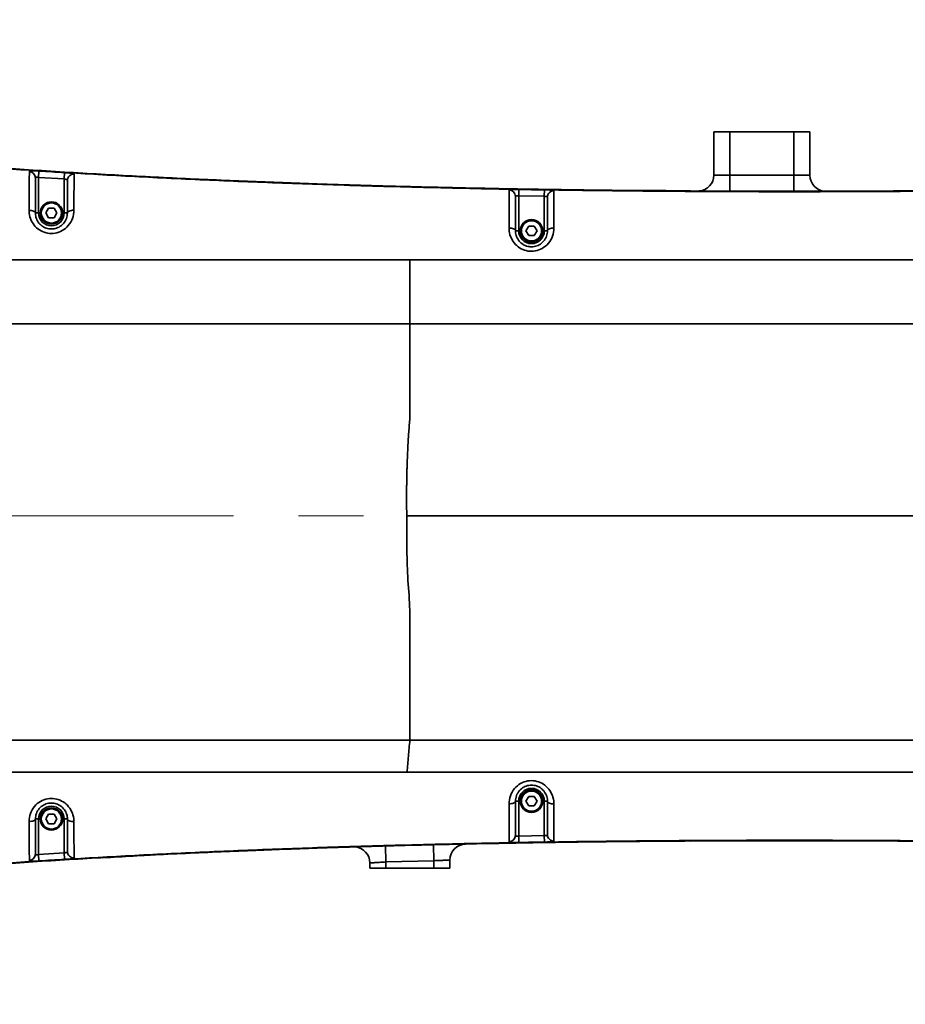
# Model space of a CAD drawing. Header units: millimetres. Extents: x -10540 to 6039, y -7467 to 6433.
# Tile 133 of 179: x -3538 to -3261, y 2510 to 2818. Entities that reach past the tile are written whole.
import ezdxf

# ---------------------------------------------------------------- set-up
doc = ezdxf.new("R2010")
doc.units = ezdxf.units.MM
doc.header["$LTSCALE"] = 8
doc.header["$PDSIZE"] = -1
doc.linetypes.add('CENTERX2', pattern=[20.32, 12.7, -2.54, 2.54, -2.54])
doc.layers.get('Defpoints').update_dxf_attribs({"true_color": 0x5e5e5e})
doc.layers.add('2细线层', color=4, linetype='Continuous', lineweight=13)
doc.layers.add('7标注层', color=4, linetype='Continuous', lineweight=13)
doc.layers.add('细实线层', color=7, linetype='Continuous')
doc.dimstyles.new('ISO-25', dxfattribs={"dimscale": 20, "dimtxt": 5, "dimasz": 6, "dimexe": 6, "dimexo": 0.625, "dimtad": 1, "dimtoh": 1, "dimdec": 0, "dimtxsty": 'Standard', "dimcen": 2.5, "dimclrd": 1, "dimclre": 1, "dimclrt": 4, "dimadec": 1, "dimazin": 2, "dimtfac": 1, "dimtdec": 0, "dimtmove": 0, "dimatfit": 0, "dimfxl": 1, "dimarcsym": 0})

# ---------------------------------------------------------------- blocks, each defined once
blk = doc.blocks.new('*D78')
at = {"layer": 'Defpoints', "color": 0, "linetype": 'ByBlock', "transparency": 16777216}
for p in [(-4976.16, 2662.54), (-2658.47, 2662.54), (-4574.67, 2472.48), (-4229.73, 2154.19), (-4257.59, 674.22)]:
    blk.add_point(p, dxfattribs=at)
at = {"layer": '细实线层', "color": 1, "linetype": 'ByBlock', "lineweight": -2, "transparency": 16777216}
blk.add_arc((-4608.18, 2662.54), 633.76, 290.86508, 349.13492, dxfattribs=at)
at = {"layer": '细实线层', "color": 1, "linetype": 'ByBlock', "transparency": 16777216}
for points in [[(-4005.7, 2544.97), (-3965.88, 2541.18), (-3974.43, 2662.54)], [(-4377.14, 2051.06), (-4387.78, 2089.62), (-4498.13, 2038.41)]]:
    blk.add_solid(points, dxfattribs=at)
at = {"layer": '细实线层', "color": 4, "linetype": 'ByBlock', "transparency": 16777216, "insert": (-4118.82, 2368.92), "char_height": 100, "attachment_point": 5, "rotation": 59.0362}
blk.add_mtext('80°', dxfattribs=at)
blk = doc.blocks.new('*D87')
at = {"layer": '2细线层', "color": 1, "linetype": 'ByBlock', "lineweight": -2, "transparency": 16777216}
for p, q in [((-4788.68, 4272.97), (-1386.54, 4272.97)), ((-1506.54, 792.54), (-1506.54, 4152.97)), ((-5173.81, 672.54), (-1386.54, 672.54))]:
    blk.add_line(p, q, dxfattribs=at)
at = {"layer": '2细线层', "color": 1, "linetype": 'ByBlock', "transparency": 16777216}
for points in [[(-1526.54, 4152.97), (-1486.54, 4152.97), (-1506.54, 4272.97)], [(-1526.54, 792.54), (-1486.54, 792.54), (-1506.54, 672.54)]]:
    blk.add_solid(points, dxfattribs=at)
at = {"layer": 'Defpoints', "color": 0, "linetype": 'ByBlock', "transparency": 16777216}
for p in [(-4801.18, 4272.97), (-1506.54, 4272.97), (-5186.31, 672.54)]:
    blk.add_point(p, dxfattribs=at)
at = {"layer": '2细线层', "color": 4, "linetype": 'ByBlock', "transparency": 16777216, "insert": (-1569.6, 2367.54), "char_height": 100, "attachment_point": 5, "rotation": 90}
blk.add_mtext('3600', dxfattribs=at)
blk = doc.blocks.new('*D93')
at = {"layer": '2细线层', "color": 1, "linetype": 'ByBlock', "lineweight": -2, "transparency": 16777216}
for p, q in [((-4801.18, 2445.04), (-4801.18, 3353.12)), ((-2975.18, 2675.04), (-2975.18, 3353.12)), ((-4681.18, 3233.12), (-3095.18, 3233.12))]:
    blk.add_line(p, q, dxfattribs=at)
at = {"layer": '2细线层', "color": 1, "linetype": 'ByBlock', "transparency": 16777216}
for points in [[(-4681.18, 3253.12), (-4681.18, 3213.12), (-4801.18, 3233.12)], [(-3095.18, 3253.12), (-3095.18, 3213.12), (-2975.18, 3233.12)]]:
    blk.add_solid(points, dxfattribs=at)
at = {"layer": 'Defpoints', "color": 0, "linetype": 'ByBlock', "transparency": 16777216}
for p in [(-2975.18, 3233.12), (-2975.18, 2662.54), (-4801.18, 2432.54)]:
    blk.add_point(p, dxfattribs=at)
at = {"layer": '2细线层', "color": 4, "linetype": 'ByBlock', "transparency": 16777216, "insert": (-3888.18, 3295.62), "char_height": 100, "attachment_point": 5}
blk.add_mtext('1826', dxfattribs=at)
blk = doc.blocks.new('*D94')
at = {"layer": '2细线层', "color": 1, "linetype": 'ByBlock', "lineweight": -2, "transparency": 16777216}
blk.add_arc((-2975.18, 2662.54), 313.74, 22.0503, 102.9497, dxfattribs=at)
at = {"layer": '2细线层', "color": 1, "linetype": 'ByBlock', "transparency": 16777216}
for points in [[(-3037.36, 2950.03), (-3053.61, 2986.58), (-3155.13, 2919.54)], [(-2664.75, 2784.15), (-2704.02, 2776.5), (-2661.44, 2662.54)]]:
    blk.add_solid(points, dxfattribs=at)
at = {"layer": 'Defpoints', "color": 0, "linetype": 'ByBlock', "transparency": 16777216}
for p in [(-3248.47, 3052.84), (-2740.8, 2871.11), (-4976.16, 2662.54), (-2975.18, 2662.54), (-2658.47, 2662.54)]:
    blk.add_point(p, dxfattribs=at)
at = {"layer": '2细线层', "color": 4, "linetype": 'ByBlock', "transparency": 16777216, "insert": (-2801.45, 2996.27), "char_height": 100, "attachment_point": 5, "rotation": 332.5}
blk.add_mtext('125°', dxfattribs=at)
blk = doc.blocks.new('*D95')
at = {"layer": '2细线层', "color": 1, "linetype": 'ByBlock', "lineweight": -2, "transparency": 16777216}
blk.add_line((-2645.97, 2662.54), (-2450.72, 2662.54), dxfattribs=at)
blk.add_arc((-2975.18, 2662.54), 404.46, 252.0622, 342.9378, dxfattribs=at)
at = {"layer": '2细线层', "color": 1, "linetype": 'ByBlock', "transparency": 16777216}
for points in [[(-2608.3, 2546.83), (-2568.74, 2540.9), (-2570.72, 2662.54)], [(-3108.66, 2259.84), (-3090.83, 2295.64), (-3207.17, 2331.23)]]:
    blk.add_solid(points, dxfattribs=at)
at = {"layer": 'Defpoints', "color": 0, "linetype": 'ByBlock', "transparency": 16777216}
for p in [(-4976.16, 2662.54), (-2975.18, 2662.54), (-2658.47, 2662.54), (-2673.04, 2393.66), (-3248.47, 2272.24)]:
    blk.add_point(p, dxfattribs=at)
at = {"layer": '2细线层', "color": 4, "linetype": 'ByBlock', "transparency": 16777216, "insert": (-2920.97, 2324.9), "char_height": 100, "attachment_point": 5, "rotation": 9.1207}
blk.add_mtext('125°', dxfattribs=at)

msp = doc.modelspace()

# ---------------------------------------------------------------- linework, layer by layer
at = {"color": 7, "linetype": 'Continuous', "lineweight": 35}
for p, q in [((-3321.18, 2782.54), (-3316.18, 2782.54)), ((-3321.18, 2769.07), (-3321.18, 2782.54)), ((-3316.18, 2782.54), (-3296.18, 2782.54)), ((-3316.18, 2782.54), (-3316.18, 2769.03)), ((-3296.18, 2768.99), (-3296.18, 2782.54)), ((-3296.18, 2782.54), (-3291.18, 2782.54)), ((-3291.18, 2782.54), (-3291.18, 2769)), ((-3532.05, 2770.32), (-3532.18, 2768.33)), ((-3524.06, 2769.82), (-3524.18, 2767.83)), ((-3316.2, 2764.03), (-3316.18, 2769.03)), ((-3316.18, 2769.03), (-3296.18, 2768.99)), ((-3296.18, 2763.99), (-3296.18, 2768.99)), ((-3532.18, 2768.33), (-3532.18, 2757.21)), ((-3524.18, 2767.83), (-3532.18, 2768.33)), ((-3524.18, 2757.21), (-3524.18, 2767.83)), ((-3382.14, 2764.55), (-3382.18, 2762.55)), ((-3374.15, 2764.42), (-3374.18, 2762.42)), ((-3382.18, 2762.55), (-3382.18, 2751.64)), ((-3374.18, 2762.42), (-3382.18, 2762.55)), ((-3374.18, 2751.64), (-3374.18, 2762.42)), ((-3533.18, 2757.21), (-3532.18, 2757.21)), ((-3529.91, 2757.21), (-3529.04, 2758.71)), ((-3529.04, 2755.71), (-3529.91, 2757.21)), ((-3529.04, 2758.71), (-3527.31, 2758.71)), ((-3527.31, 2758.71), (-3526.45, 2757.21)), ((-3526.45, 2757.21), (-3527.31, 2755.71)), ((-3523.18, 2757.21), (-3524.18, 2757.21)), ((-3527.31, 2755.71), (-3529.04, 2755.71)), ((-3383.18, 2751.64), (-3382.18, 2751.64)), ((-3379.91, 2751.64), (-3379.04, 2753.14)), ((-3379.04, 2750.14), (-3379.91, 2751.64)), ((-3379.04, 2753.14), (-3377.31, 2753.14)), ((-3377.31, 2753.14), (-3376.45, 2751.64)), ((-3376.45, 2751.64), (-3377.31, 2750.14)), ((-3373.18, 2751.64), (-3374.18, 2751.64)), ((-3377.31, 2750.14), (-3379.04, 2750.14)), ((-3382.18, 2573.44), (-3383.18, 2573.44)), ((-3382.18, 2573.44), (-3382.18, 2562.53)), ((-3379.91, 2573.44), (-3379.04, 2574.94)), ((-3379.04, 2571.94), (-3379.91, 2573.44)), ((-3379.04, 2574.94), (-3377.31, 2574.94)), ((-3377.31, 2571.94), (-3379.04, 2571.94)), ((-3377.31, 2574.94), (-3376.45, 2573.44)), ((-3376.45, 2573.44), (-3377.31, 2571.94)), ((-3374.18, 2573.44), (-3373.18, 2573.44)), ((-3374.18, 2562.66), (-3374.18, 2573.44)), ((-3529.91, 2567.86), (-3529.04, 2569.36)), ((-3529.04, 2569.36), (-3527.31, 2569.36)), ((-3527.31, 2569.36), (-3526.45, 2567.86)), ((-3532.18, 2567.86), (-3533.18, 2567.86)), ((-3532.18, 2567.86), (-3532.18, 2556.75)), ((-3529.04, 2566.36), (-3529.91, 2567.86)), ((-3527.31, 2566.36), (-3529.04, 2566.36)), ((-3526.45, 2567.86), (-3527.31, 2566.36)), ((-3524.18, 2567.86), (-3523.18, 2567.86)), ((-3524.18, 2557.25), (-3524.18, 2567.86)), ((-3382.18, 2562.53), (-3374.18, 2562.66)), ((-3374.15, 2560.66), (-3374.18, 2562.66)), ((-3408.68, 2554.82), (-3408.8, 2559.81)), ((-3382.14, 2560.53), (-3382.18, 2562.53)), ((-3280, 2561), (-3328.59, 2560.98)), ((-3532.18, 2556.75), (-3524.18, 2557.25)), ((-3532.05, 2554.75), (-3532.18, 2556.75)), ((-3524.06, 2555.26), (-3524.18, 2557.25)), ((-3423.68, 2554.43), (-3423.82, 2559.43)), ((-3428.68, 2552.54), (-3428.68, 2554.14)), ((-3408.68, 2554.82), (-3423.68, 2554.43)), ((-3423.68, 2554.43), (-3423.68, 2552.54)), ((-3408.68, 2552.54), (-3408.68, 2554.82)), ((-3403.68, 2555.04), (-3403.68, 2552.54)), ((-3423.68, 2552.54), (-3428.68, 2552.54)), ((-3423.68, 2552.54), (-3408.68, 2552.54)), ((-3403.68, 2552.54), (-3408.68, 2552.54))]:
    msp.add_line(p, q, dxfattribs=at)
at = {"color": 7, "linetype": 'Continuous', "lineweight": 35, "flags": 128}
for points in [[(-3533.18, 2757.21), (-3533.22, 2757.37), (-3533.33, 2757.51), (-3533.51, 2757.65), (-3533.75, 2757.77), (-3534.05, 2757.87), (-3534.39, 2757.94), (-3534.76, 2757.99), (-3535.14, 2758)], [(-3523.18, 2757.21), (-3523.14, 2757.38), (-3523.02, 2757.54), (-3522.83, 2757.68), (-3522.58, 2757.81), (-3522.27, 2757.91), (-3521.92, 2757.99), (-3521.54, 2758.04), (-3521.15, 2758.05)], [(-3383.18, 2751.64), (-3383.22, 2751.81), (-3383.33, 2751.96), (-3383.52, 2752.11), (-3383.76, 2752.24), (-3384.07, 2752.34), (-3384.42, 2752.42), (-3384.79, 2752.47), (-3385.18, 2752.48)], [(-3373.18, 2751.64), (-3373.14, 2751.81), (-3373.03, 2751.97), (-3372.84, 2752.12), (-3372.59, 2752.25), (-3372.29, 2752.35), (-3371.95, 2752.43), (-3371.57, 2752.48), (-3371.18, 2752.5)], [(-3383.18, 2573.44), (-3383.22, 2573.27), (-3383.33, 2573.11), (-3383.52, 2572.97), (-3383.76, 2572.84), (-3384.07, 2572.73), (-3384.42, 2572.66), (-3384.79, 2572.61), (-3385.18, 2572.59)], [(-3373.18, 2573.44), (-3373.14, 2573.27), (-3373.03, 2573.11), (-3372.84, 2572.96), (-3372.59, 2572.83), (-3372.29, 2572.72), (-3371.95, 2572.65), (-3371.57, 2572.6), (-3371.18, 2572.58)], [(-3533.18, 2567.86), (-3533.22, 2567.71), (-3533.33, 2567.56), (-3533.51, 2567.43), (-3533.75, 2567.31), (-3534.05, 2567.21), (-3534.39, 2567.14), (-3534.76, 2567.09), (-3535.14, 2567.07)], [(-3523.18, 2567.86), (-3523.14, 2567.7), (-3523.02, 2567.54), (-3522.83, 2567.39), (-3522.58, 2567.27), (-3522.27, 2567.16), (-3521.92, 2567.09), (-3521.54, 2567.04), (-3521.15, 2567.03)]]:
    msp.add_lwpolyline(points, dxfattribs=at)
at = {"color": 7, "linetype": 'Continuous', "lineweight": 35}
for centre, radius in [((-3528.18, 2757.21), 3.5), ((-3528.18, 2757.21), 3.15), ((-3378.18, 2751.64), 3.5), ((-3378.18, 2751.64), 3.15), ((-3378.18, 2573.44), 3.5), ((-3378.18, 2573.44), 3.15), ((-3528.18, 2567.86), 3.5), ((-3528.18, 2567.86), 3.15)]:
    msp.add_circle(centre, radius, dxfattribs=at)
for centre, radius, start, end in [((-3535.16, 2768.21), 1.98, 0.4925, 86.8863), ((-3521.19, 2767.33), 1.99, 86.196, 179.4526), ((-3326.18, 2769.07), 5, 273.6715, 0), ((-3286.18, 2769), 5, 180, 266.8414), ((-3385.17, 2762.37), 1.99, 0.2751, 89.2738), ((-3371.19, 2762.14), 1.99, 88.9086, 179.7292), ((-3528.18, 2757.21), 4, 180, 0), ((-3378.18, 2751.64), 4, 180, 0), ((-3378.18, 2573.44), 4, 0, 180), ((-3528.18, 2567.86), 4, 0, 180), ((-3385.17, 2562.71), 1.99, 270.7262, 359.7249), ((-3371.19, 2562.94), 1.99, 180.2708, 271.0914), ((-3398.68, 2555.04), 5, 91.2306, 180), ((-3535.16, 2556.87), 1.98, 273.1137, 359.5075), ((-3521.19, 2557.74), 1.99, 180.5474, 273.804), ((-3433.68, 2554.14), 5, 0, 85.5554)]:
    msp.add_arc(centre, radius, start, end, dxfattribs=at)
for points, knots in [([(-2977.1, 2772.9), (-2978.37, 2772.86), (-2981.27, 2772.79), (-2986.16, 2772.56), (-2992.14, 2772.26), (-2999.22, 2771.88), (-3007.56, 2771.43), (-3017.18, 2770.93), (-3028.07, 2770.38), (-3040.07, 2769.79), (-3053.13, 2769.2), (-3067.19, 2768.59), (-3082.19, 2767.99), (-3098.06, 2767.4), (-3116.24, 2766.78), (-3136.78, 2766.16), (-3159.67, 2765.55), (-3183.36, 2765.02), (-3207.71, 2764.58), (-3234.32, 2764.2), (-3263.05, 2763.94), (-3293.73, 2763.83), (-3324.34, 2763.9), (-3354.64, 2764.15), (-3384.42, 2764.59), (-3413.47, 2765.21), (-3440.86, 2766), (-3466.52, 2766.93), (-3490.39, 2767.98), (-3513.18, 2769.18), (-3534.82, 2770.51), (-3555.28, 2771.94), (-3568.51, 2773.05), (-3574.92, 2773.59)], [0, 0, 0, 0, 0.006359, 0.014533, 0.024546, 0.036403, 0.050096, 0.066421, 0.084678, 0.104789, 0.126672, 0.150234, 0.175371, 0.201956, 0.229861, 0.266612, 0.304978, 0.344692, 0.385481, 0.42707, 0.478162, 0.529582, 0.580892, 0.63167, 0.681559, 0.730228, 0.777357, 0.818996, 0.858983, 0.897165, 0.933432, 0.967728, 1, 1, 1, 1]), ([(-2977.11, 2773.03), (-2979.99, 2772.93), (-2985.77, 2772.73), (-2994.65, 2772.25), (-3003.49, 2771.78), (-3012.33, 2771.31), (-3020.98, 2770.87), (-3031.33, 2770.35), (-3043.31, 2769.77), (-3056.91, 2769.16), (-3078.24, 2768.26), (-3107.39, 2767.17), (-3146.67, 2765.98), (-3188.3, 2765.01), (-3232.18, 2764.33), (-3270.76, 2764.02), (-3304.03, 2763.97), (-3332.05, 2764.08), (-3360.18, 2764.35), (-3388.16, 2764.79), (-3416.05, 2765.41), (-3441.75, 2766.16), (-3465.63, 2767.04), (-3487.68, 2767.99), (-3510.03, 2769.13), (-3532.25, 2770.47), (-3553.93, 2771.97), (-3568.03, 2773.14), (-3574.91, 2773.72)], [0, 0, 0, 0, 0.014484, 0.029003, 0.044572, 0.058867, 0.073439, 0.08799, 0.110819, 0.133617, 0.156263, 0.217865, 0.27991, 0.353315, 0.426692, 0.5, 0.546788, 0.593549, 0.640509, 0.687871, 0.73389, 0.780389, 0.816785, 0.853763, 0.891038, 0.929048, 0.965368, 1, 1, 1, 1]), ([(-3535.14, 2758), (-3535.14, 2759.54), (-3535.13, 2761.87), (-3535.11, 2764.73), (-3535.1, 2766.6), (-3535.08, 2768.1), (-3535.06, 2769.44), (-3535.05, 2769.91), (-3535.05, 2770.19)], [0, 0, 0, 0, 0.285489, 0.432656, 0.579592, 0.696871, 0.817171, 1, 1, 1, 1]), ([(-3535.05, 2770.19), (-3535.03, 2770.23), (-3535, 2770.34), (-3534.65, 2770.41), (-3533.97, 2770.42), (-3533.06, 2770.39), (-3532.39, 2770.34), (-3532.05, 2770.32)], [0, 0, 0, 0, 0.159471, 0.379929, 0.591551, 0.797095, 1, 1, 1, 1]), ([(-3532.05, 2770.32), (-3530.72, 2770.24), (-3528.05, 2770.07), (-3525.39, 2769.9), (-3524.06, 2769.82)], [0, 0, 0, 0, 0.499443, 1, 1, 1, 1]), ([(-3524.06, 2769.82), (-3523.84, 2769.81), (-3523.28, 2769.77), (-3522.43, 2769.7), (-3521.66, 2769.62), (-3521.15, 2769.5), (-3521.09, 2769.38), (-3521.06, 2769.31)], [0, 0, 0, 0, 0.131926, 0.337017, 0.547267, 0.767897, 1, 1, 1, 1]), ([(-3521.06, 2769.31), (-3521.06, 2769.15), (-3521.07, 2768.84), (-3521.08, 2767.95), (-3521.09, 2766.77), (-3521.11, 2765), (-3521.13, 2762.53), (-3521.14, 2760), (-3521.14, 2758.48), (-3521.15, 2758.05)], [0, 0, 0, 0, 0.123084, 0.246051, 0.366189, 0.486485, 0.700654, 0.915424, 1, 1, 1, 1]), ([(-3321.18, 2769.07), (-3321.12, 2769.07), (-3321.01, 2769.07), (-3320.15, 2769.06), (-3318.88, 2769.05), (-3317.48, 2769.04), (-3316.55, 2769.03), (-3316.18, 2769.03)], [0, 0, 0, 0, 0.214688, 0.429377, 0.64407, 0.858767, 1, 1, 1, 1]), ([(-3296.18, 2768.99), (-3295.62, 2768.99), (-3294.49, 2768.99), (-3292.99, 2769), (-3291.86, 2769), (-3291.26, 2769), (-3291.2, 2769), (-3291.18, 2769)], [0, 0, 0, 0, 0.214694, 0.429387, 0.644081, 0.858775, 1, 1, 1, 1]), ([(-3532.18, 2768.33), (-3532.29, 2768.35), (-3532.51, 2768.39), (-3532.81, 2768.43), (-3533.03, 2768.43), (-3533.12, 2768.38), (-3533.17, 2768.31), (-3533.17, 2768.27), (-3533.18, 2768.23)], [0, 0, 0, 0, 0.2120857, 0.4224271, 0.6310623, 0.8117946, 0.8431615, 1, 1, 1, 1]), ([(-3533.18, 2768.23), (-3533.18, 2767.99), (-3533.18, 2767.61), (-3533.18, 2766.47), (-3533.18, 2764.79), (-3533.18, 2762.11), (-3533.18, 2759.29), (-3533.18, 2757.63), (-3533.18, 2757.21)], [0, 0, 0, 0, 0.17163, 0.284303, 0.397168, 0.65489, 0.914028, 1, 1, 1, 1]), ([(-3523.18, 2767.35), (-3523.19, 2767.41), (-3523.21, 2767.52), (-3523.38, 2767.63), (-3523.64, 2767.71), (-3523.92, 2767.78), (-3524.1, 2767.81), (-3524.18, 2767.83)], [0, 0, 0, 0, 0.2262294, 0.4427262, 0.6544119, 0.864479, 1, 1, 1, 1]), ([(-3523.18, 2757.21), (-3523.18, 2757.62), (-3523.18, 2759.03), (-3523.18, 2761.37), (-3523.18, 2764.07), (-3523.18, 2766.4), (-3523.18, 2767.03), (-3523.18, 2767.35)], [0, 0, 0, 0, 0.090911, 0.311996, 0.536857, 0.768331, 1, 1, 1, 1]), ([(-3454.19, 2766.61), (-3453.97, 2766.6), (-3440.25, 2766.02), (-3408.48, 2765.24), (-3366.83, 2764.33), (-3338.68, 2764.2), (-3328.6, 2764.15)], [0, 0, 0, 0, 0.005224, 0.327869, 0.759104, 1, 1, 1, 1]), ([(-3385.18, 2752.48), (-3385.18, 2753.73), (-3385.18, 2756.23), (-3385.17, 2759.17), (-3385.16, 2761.31), (-3385.15, 2762.7), (-3385.15, 2763.66), (-3385.14, 2764.14), (-3385.14, 2764.31), (-3385.14, 2764.36)], [0, 0, 0, 0, 0.222555, 0.444439, 0.577398, 0.710145, 0.829081, 0.948131, 1, 1, 1, 1]), ([(-3385.14, 2764.36), (-3385.13, 2764.39), (-3385.09, 2764.47), (-3384.74, 2764.53), (-3384.06, 2764.56), (-3383.16, 2764.56), (-3382.48, 2764.55), (-3382.14, 2764.55)], [0, 0, 0, 0, 0.152951, 0.37285, 0.585554, 0.793686, 1, 1, 1, 1]), ([(-3382.14, 2764.55), (-3380.81, 2764.53), (-3378.14, 2764.48), (-3375.48, 2764.44), (-3374.15, 2764.42)], [0, 0, 0, 0, 0.500157, 1, 1, 1, 1]), ([(-3374.15, 2764.42), (-3373.92, 2764.41), (-3373.36, 2764.4), (-3372.51, 2764.38), (-3371.75, 2764.33), (-3371.24, 2764.26), (-3371.18, 2764.17), (-3371.15, 2764.13)], [0, 0, 0, 0, 0.137096, 0.344725, 0.555794, 0.773912, 1, 1, 1, 1]), ([(-3371.15, 2764.13), (-3371.15, 2763.96), (-3371.15, 2763.64), (-3371.16, 2762.58), (-3371.16, 2761.1), (-3371.17, 2759.06), (-3371.18, 2756.2), (-3371.18, 2753.79), (-3371.18, 2752.5)], [0, 0, 0, 0, 0.148177, 0.29602, 0.43039, 0.564967, 0.766893, 1, 1, 1, 1]), ([(-3382.18, 2762.55), (-3382.29, 2762.56), (-3382.51, 2762.57), (-3382.81, 2762.56), (-3383.04, 2762.54), (-3383.16, 2762.47), (-3383.17, 2762.4), (-3383.18, 2762.38)], [0, 0, 0, 0, 0.211475, 0.422859, 0.63482, 0.84989, 1, 1, 1, 1]), ([(-3383.18, 2762.38), (-3383.18, 2762.24), (-3383.18, 2761.96), (-3383.18, 2761.04), (-3383.18, 2759.76), (-3383.18, 2757.84), (-3383.18, 2755.13), (-3383.18, 2752.81), (-3383.18, 2751.64)], [0, 0, 0, 0, 0.1375692, 0.2797606, 0.4070821, 0.5381361, 0.7661915, 1, 1, 1, 1]), ([(-3373.18, 2762.15), (-3373.19, 2762.19), (-3373.21, 2762.27), (-3373.38, 2762.34), (-3373.63, 2762.38), (-3373.92, 2762.4), (-3374.1, 2762.41), (-3374.18, 2762.42)], [0, 0, 0, 0, 0.221281, 0.436465, 0.648683, 0.860027, 1, 1, 1, 1]), ([(-3373.18, 2751.64), (-3373.18, 2752.75), (-3373.18, 2754.99), (-3373.18, 2757.62), (-3373.18, 2759.52), (-3373.18, 2760.8), (-3373.18, 2761.73), (-3373.18, 2762.01), (-3373.18, 2762.15)], [0, 0, 0, 0, 0.223708, 0.451507, 0.58068, 0.713158, 0.853839, 1, 1, 1, 1]), ([(-3521.15, 2758.05), (-3521.23, 2757.2), (-3521.4, 2755.51), (-3522.73, 2753.23), (-3524.67, 2751.6), (-3526.97, 2750.78), (-3529.31, 2750.77), (-3531.49, 2751.52), (-3533.32, 2752.94), (-3534.61, 2754.89), (-3535.1, 2756.68), (-3535.14, 2757.73), (-3535.14, 2758)], [0, 0, 0, 0, 0.12033, 0.239319, 0.34979, 0.452712, 0.551455, 0.649092, 0.748294, 0.85146, 0.960786, 1, 1, 1, 1]), ([(-3533.18, 2757.21), (-3533.17, 2757.02), (-3533.15, 2756.3), (-3532.79, 2755.07), (-3531.87, 2753.71), (-3530.56, 2752.72), (-3529, 2752.19), (-3527.32, 2752.19), (-3525.68, 2752.76), (-3524.29, 2753.9), (-3523.35, 2755.48), (-3523.23, 2756.63), (-3523.18, 2757.21)], [0, 0, 0, 0, 0.03981, 0.150298, 0.253746, 0.352476, 0.4491, 0.546579, 0.648361, 0.758294, 0.877859, 1, 1, 1, 1]), ([(-3371.18, 2752.5), (-3371.26, 2751.65), (-3371.42, 2749.97), (-3372.74, 2747.69), (-3374.67, 2746.05), (-3376.95, 2745.22), (-3379.29, 2745.2), (-3381.47, 2745.94), (-3383.3, 2747.34), (-3384.61, 2749.29), (-3385.13, 2751.1), (-3385.17, 2752.18), (-3385.18, 2752.48)], [0, 0, 0, 0, 0.119752, 0.238016, 0.347236, 0.44897, 0.54687, 0.644027, 0.74309, 0.846505, 0.956645, 1, 1, 1, 1]), ([(-3383.18, 2751.64), (-3383.17, 2751.43), (-3383.14, 2750.7), (-3382.77, 2749.46), (-3381.84, 2748.11), (-3380.53, 2747.13), (-3378.97, 2746.61), (-3377.29, 2746.63), (-3375.66, 2747.2), (-3374.28, 2748.34), (-3373.34, 2749.92), (-3373.23, 2751.06), (-3373.18, 2751.64)], [0, 0, 0, 0, 0.044113, 0.155562, 0.259303, 0.357909, 0.454082, 0.550746, 0.651318, 0.759876, 0.878524, 1, 1, 1, 1]), ([(-3416.18, 2742.54), (-3423.76, 2742.54), (-3461.7, 2742.54), (-3503.69, 2742.54), (-3538.08, 2742.54), (-3542.13, 2742.54)], [0, 0, 0, 0, 0.180716, 0.903582, 1, 1, 1, 1]), ([(-2977.1, 2725.21), (-2980.54, 2726.86), (-2987.4, 2730.15), (-2998.17, 2734.14), (-3009.27, 2737.31), (-3020.66, 2739.64), (-3032.19, 2741.23), (-3043.8, 2742.17), (-3055.13, 2742.54), (-3070.18, 2742.53), (-3111.7, 2742.54), (-3169.32, 2742.54), (-3239.04, 2742.54), (-3317.76, 2742.54), (-3376.81, 2742.54), (-3416.18, 2742.54)], [0, 0, 0, 0, 0.025854, 0.051707, 0.077931, 0.104226, 0.130587, 0.156958, 0.183245, 0.207606, 0.259137, 0.465265, 0.598949, 0.732634, 1, 1, 1, 1]), ([(-3416.18, 2742.54), (-3416.18, 2740.92), (-3416.18, 2737.69), (-3416.18, 2730.98), (-3416.18, 2725.92), (-3416.18, 2722.54)], [0, 0, 0, 0, 0.249978, 0.499976, 1, 1, 1, 1]), ([(-3416.18, 2722.54), (-3416.18, 2722.54), (-3434.53, 2722.54), (-3462.05, 2722.55), (-3498.74, 2722.54), (-3526.24, 2722.56), (-3559.54, 2722.47), (-3586.06, 2722.84), (-3605.83, 2722.39), (-3610.82, 2722.67), (-3613.39, 2722.55), (-3613.56, 2722.54)], [0, 0, 0, 0, 0.000005, 0.278656, 0.417995, 0.557335, 0.696662, 0.924184, 0.960831, 0.997465, 1, 1, 1, 1]), ([(-2976.99, 2692.74), (-2981.45, 2695.44), (-2990.37, 2700.85), (-3004.55, 2707.52), (-3018.35, 2712.74), (-3031.68, 2716.48), (-3044.38, 2719.04), (-3057.25, 2720.8), (-3070.21, 2721.89), (-3083.2, 2722.45), (-3117.49, 2722.7), (-3173.07, 2722.47), (-3249.97, 2722.56), (-3331, 2722.53), (-3386.41, 2722.54), (-3416.18, 2722.54)], [0, 0, 0, 0, 0.0351551, 0.0703699, 0.1055179, 0.134555, 0.1636511, 0.1928412, 0.2221008, 0.2513577, 0.2805024, 0.4533967, 0.62629, 0.7991818, 1, 1, 1, 1]), ([(-3417.16, 2662.54), (-3417.17, 2663.24), (-3417.18, 2664.68), (-3417.19, 2666.89), (-3417.2, 2668.95), (-3417.19, 2670.63), (-3417.18, 2671.96), (-3417.17, 2673.11), (-3417.15, 2674.27), (-3417.13, 2675.43), (-3417.1, 2676.6), (-3417.06, 2677.95), (-3417.01, 2679.64), (-3416.91, 2681.82), (-3416.8, 2684.06), (-3416.69, 2686.22), (-3416.55, 2688.26), (-3416.41, 2690.42), (-3416.06, 2694.39), (-3416.22, 2700.11), (-3416.17, 2707.6), (-3416.18, 2715.09), (-3416.18, 2720.06), (-3416.18, 2722.54)], [0, 0, 0, 0, 0.035034, 0.07193, 0.110305, 0.137486, 0.155735, 0.176655, 0.195109, 0.213516, 0.234423, 0.253702, 0.28071, 0.318666, 0.362644, 0.392568, 0.426683, 0.464728, 0.500476, 0.625351, 0.750235, 0.875121, 1, 1, 1, 1]), ([(-3416.18, 2592.54), (-3416.18, 2596.21), (-3416.18, 2603.56), (-3416.17, 2614.67), (-3416.2, 2624.9), (-3416.1, 2634.56), (-3416.95, 2643.63), (-3417.17, 2653.07), (-3417.17, 2659.38), (-3417.16, 2662.54)], [0, 0, 0, 0, 0.158893, 0.317794, 0.476697, 0.597037, 0.730326, 0.865201, 1, 1, 1, 1]), ([(-3417.16, 2662.54), (-3405.54, 2662.54), (-3381.97, 2662.54), (-3346.25, 2662.54), (-3309.9, 2662.54), (-3274.84, 2662.54), (-3241.38, 2662.54), (-3209.77, 2662.54), (-3178.68, 2662.54), (-3148.33, 2662.54), (-3118.92, 2662.54), (-3092.54, 2662.54), (-3069.18, 2662.54), (-3048.77, 2662.54), (-3029.33, 2662.54), (-3010.92, 2662.54), (-2993.59, 2662.54), (-2982.4, 2662.54), (-2977, 2662.54)], [0, 0, 0, 0, 0.079214, 0.160618, 0.243458, 0.326933, 0.399569, 0.471545, 0.542346, 0.611471, 0.678438, 0.742784, 0.791243, 0.837665, 0.881878, 0.923739, 0.963146, 1, 1, 1, 1]), ([(-3626.18, 2592.54), (-3619.6, 2592.54), (-3606.74, 2592.54), (-3587.82, 2592.54), (-3569.53, 2592.54), (-3551.64, 2592.54), (-3534, 2592.54), (-3510.88, 2592.54), (-3482.5, 2592.54), (-3449.06, 2592.54), (-3427.05, 2592.54), (-3416.18, 2592.54)], [0, 0, 0, 0, 0.094065, 0.183949, 0.270497, 0.355538, 0.439587, 0.522639, 0.68574, 0.844849, 1, 1, 1, 1]), ([(-3416.18, 2592.54), (-3416.33, 2590.84), (-3416.62, 2587.46), (-3416.91, 2584.18), (-3417.06, 2582.54)], [0, 0, 0, 0, 0.500063, 1, 1, 1, 1]), ([(-3416.18, 2592.54), (-3400.76, 2592.54), (-3348.55, 2592.54), (-3287.14, 2592.54), (-3231.96, 2592.54), (-3195.16, 2592.54), (-3149.16, 2592.53), (-3093.97, 2592.56), (-3038.78, 2592.44), (-2999.78, 2592.37), (-2979.17, 2592.64), (-2976.95, 2592.67)], [0, 0, 0, 0, 0.105315, 0.356592, 0.419412, 0.482231, 0.607896, 0.733561, 0.859199, 0.984833, 1, 1, 1, 1]), ([(-3574.94, 2582.54), (-3567.35, 2582.54), (-3529.41, 2582.54), (-3476.79, 2582.54), (-3431.75, 2582.54), (-3417.06, 2582.54)], [0, 0, 0, 0, 0.144175, 0.720876, 1, 1, 1, 1]), ([(-3417.06, 2582.54), (-3409.47, 2582.54), (-3371.54, 2582.54), (-3308.01, 2582.54), (-3226.49, 2582.54), (-3149.73, 2582.54), (-3085.75, 2582.53), (-3034.56, 2582.55), (-3002.61, 2582.51), (-2983.46, 2582.57), (-2977.1, 2582.59)], [0, 0, 0, 0, 0.051733, 0.258666, 0.433137, 0.607604, 0.782103, 0.869364, 0.956624, 1, 1, 1, 1]), ([(-3385.18, 2572.59), (-3385.1, 2573.44), (-3384.95, 2575.13), (-3383.63, 2577.41), (-3381.69, 2579.04), (-3379.4, 2579.87), (-3377.05, 2579.87), (-3374.87, 2579.12), (-3373.05, 2577.7), (-3371.75, 2575.76), (-3371.23, 2573.95), (-3371.2, 2572.88), (-3371.18, 2572.58)], [0, 0, 0, 0, 0.119594, 0.237685, 0.347281, 0.449578, 0.547867, 0.645106, 0.743961, 0.847001, 0.956814, 1, 1, 1, 1]), ([(-3373.18, 2573.44), (-3373.19, 2573.64), (-3373.21, 2574.37), (-3373.58, 2575.6), (-3374.5, 2576.95), (-3375.8, 2577.93), (-3377.36, 2578.46), (-3379.04, 2578.45), (-3380.68, 2577.88), (-3382.07, 2576.74), (-3383.01, 2575.16), (-3383.12, 2574.01), (-3383.18, 2573.44)], [0, 0, 0, 0, 0.043952, 0.154958, 0.258096, 0.356268, 0.452381, 0.549431, 0.650717, 0.759912, 0.878632, 1, 1, 1, 1]), ([(-3535.14, 2567.07), (-3535.07, 2567.91), (-3534.91, 2569.58), (-3533.62, 2571.83), (-3531.71, 2573.46), (-3529.43, 2574.29), (-3527.09, 2574.32), (-3524.9, 2573.58), (-3523.06, 2572.19), (-3521.74, 2570.25), (-3521.2, 2568.43), (-3521.16, 2567.34), (-3521.15, 2567.03)], [0, 0, 0, 0, 0.117429, 0.233494, 0.342242, 0.444501, 0.543162, 0.641004, 0.740644, 0.844612, 0.955343, 1, 1, 1, 1]), ([(-3523.18, 2567.86), (-3523.19, 2568.08), (-3523.21, 2568.82), (-3523.59, 2570.06), (-3524.53, 2571.41), (-3525.85, 2572.38), (-3527.41, 2572.89), (-3529.09, 2572.87), (-3530.72, 2572.29), (-3532.08, 2571.15), (-3533.01, 2569.58), (-3533.12, 2568.44), (-3533.18, 2567.86)], [0, 0, 0, 0, 0.045451, 0.157496, 0.261712, 0.360763, 0.457498, 0.554897, 0.656122, 0.764452, 0.881053, 1, 1, 1, 1]), ([(-3385.14, 2560.72), (-3385.14, 2560.89), (-3385.15, 2561.23), (-3385.15, 2562.29), (-3385.16, 2563.76), (-3385.17, 2565.79), (-3385.18, 2568.71), (-3385.18, 2571.22), (-3385.18, 2572.59)], [0, 0, 0, 0, 0.146, 0.291683, 0.422034, 0.552584, 0.75477, 1, 1, 1, 1]), ([(-3383.18, 2573.44), (-3383.18, 2572.28), (-3383.18, 2569.95), (-3383.18, 2567.25), (-3383.18, 2565.33), (-3383.18, 2564.07), (-3383.18, 2563.13), (-3383.18, 2562.84), (-3383.18, 2562.7)], [0, 0, 0, 0, 0.230207, 0.464745, 0.590016, 0.718353, 0.856428, 1, 1, 1, 1]), ([(-3373.18, 2562.93), (-3373.18, 2562.95), (-3373.18, 2563.08), (-3373.18, 2563.46), (-3373.18, 2564.32), (-3373.18, 2565.56), (-3373.18, 2567.42), (-3373.18, 2570.05), (-3373.18, 2572.3), (-3373.18, 2573.44)], [0, 0, 0, 0, 0.03204, 0.159416, 0.290509, 0.417167, 0.547404, 0.770919, 1, 1, 1, 1]), ([(-3371.18, 2572.58), (-3371.18, 2571.37), (-3371.18, 2568.94), (-3371.17, 2566.08), (-3371.16, 2564), (-3371.16, 2562.58), (-3371.15, 2561.58), (-3371.15, 2561.12), (-3371.15, 2560.98), (-3371.15, 2560.95)], [0, 0, 0, 0, 0.21837, 0.436111, 0.568208, 0.70011, 0.833992, 0.968071, 1, 1, 1, 1]), ([(-3535.05, 2554.89), (-3535.05, 2555.05), (-3535.06, 2555.37), (-3535.07, 2556.55), (-3535.1, 2558.66), (-3535.12, 2561.66), (-3535.14, 2564.48), (-3535.14, 2566.33), (-3535.14, 2567.07)], [0, 0, 0, 0, 0.115421, 0.230741, 0.454967, 0.658139, 0.861886, 1, 1, 1, 1]), ([(-3533.18, 2567.86), (-3533.18, 2567.15), (-3533.18, 2565.44), (-3533.18, 2562.81), (-3533.18, 2560.12), (-3533.18, 2557.81), (-3533.18, 2557.17), (-3533.18, 2556.85)], [0, 0, 0, 0, 0.148155, 0.356941, 0.569266, 0.784496, 1, 1, 1, 1]), ([(-3523.18, 2557.73), (-3523.18, 2557.86), (-3523.18, 2558.14), (-3523.18, 2558.98), (-3523.18, 2560.11), (-3523.18, 2561.9), (-3523.18, 2564.48), (-3523.18, 2566.73), (-3523.18, 2567.86)], [0, 0, 0, 0, 0.121446, 0.246869, 0.371485, 0.499316, 0.746748, 1, 1, 1, 1]), ([(-3521.15, 2567.03), (-3521.14, 2565.82), (-3521.13, 2563.4), (-3521.12, 2560.59), (-3521.1, 2558.58), (-3521.08, 2557.3), (-3521.07, 2556.39), (-3521.06, 2555.95), (-3521.06, 2555.79), (-3521.06, 2555.76)], [0, 0, 0, 0, 0.239406, 0.478084, 0.608265, 0.738231, 0.855356, 0.972545, 1, 1, 1, 1]), ([(-3383.18, 2562.7), (-3383.17, 2562.66), (-3383.15, 2562.58), (-3382.98, 2562.53), (-3382.72, 2562.51), (-3382.44, 2562.51), (-3382.25, 2562.52), (-3382.18, 2562.53)], [0, 0, 0, 0, 0.220507, 0.433831, 0.644523, 0.855435, 1, 1, 1, 1]), ([(-3374.18, 2562.66), (-3374.07, 2562.66), (-3373.84, 2562.68), (-3373.54, 2562.71), (-3373.31, 2562.76), (-3373.19, 2562.83), (-3373.18, 2562.9), (-3373.18, 2562.93)], [0, 0, 0, 0, 0.210972, 0.422484, 0.635334, 0.851648, 1, 1, 1, 1]), ([(-2977.1, 2552.18), (-2978.37, 2552.21), (-2981.27, 2552.29), (-2986.16, 2552.52), (-2992.14, 2552.82), (-2999.22, 2553.2), (-3007.56, 2553.64), (-3017.17, 2554.15), (-3028.07, 2554.7), (-3040.07, 2555.28), (-3053.13, 2555.88), (-3067.19, 2556.49), (-3082.19, 2557.09), (-3098.05, 2557.68), (-3116.23, 2558.29), (-3136.77, 2558.92), (-3159.66, 2559.53), (-3183.36, 2560.06), (-3207.71, 2560.5), (-3234.32, 2560.87), (-3263.05, 2561.13), (-3293.73, 2561.24), (-3324.34, 2561.18), (-3354.64, 2560.93), (-3384.42, 2560.49), (-3413.47, 2559.86), (-3440.86, 2559.08), (-3466.52, 2558.14), (-3490.39, 2557.09), (-3513.18, 2555.9), (-3534.82, 2554.57), (-3555.28, 2553.13), (-3568.51, 2552.03), (-3574.92, 2551.49)], [0, 0, 0, 0, 0.006355, 0.014526, 0.02454, 0.036402, 0.050099, 0.06642, 0.084673, 0.104786, 0.126674, 0.150238, 0.175368, 0.201946, 0.229849, 0.266602, 0.304974, 0.344691, 0.38548, 0.427067, 0.478164, 0.529583, 0.580888, 0.631672, 0.681563, 0.730224, 0.777356, 0.819001, 0.858981, 0.897161, 0.933437, 0.967732, 1, 1, 1, 1]), ([(-2977.11, 2552.05), (-2979.99, 2552.15), (-2985.77, 2552.34), (-2994.65, 2552.83), (-3003.49, 2553.29), (-3012.33, 2553.76), (-3020.98, 2554.21), (-3031.33, 2554.73), (-3043.31, 2555.3), (-3056.91, 2555.92), (-3078.24, 2556.82), (-3107.39, 2557.9), (-3143.01, 2558.99), (-3177.33, 2559.82), (-3210.26, 2560.42), (-3243.16, 2560.84), (-3274.42, 2561.06), (-3304.03, 2561.1), (-3332.05, 2560.99), (-3360.18, 2560.73), (-3388.16, 2560.29), (-3416.05, 2559.67), (-3441.75, 2558.91), (-3465.63, 2558.04), (-3487.68, 2557.09), (-3510.03, 2555.95), (-3532.25, 2554.61), (-3553.93, 2553.11), (-3568.03, 2551.94), (-3574.91, 2551.36)], [0, 0, 0, 0, 0.014483, 0.029002, 0.044571, 0.058866, 0.073438, 0.087989, 0.110818, 0.133617, 0.156262, 0.217864, 0.279909, 0.334981, 0.390032, 0.445044, 0.5, 0.546787, 0.593548, 0.640509, 0.68787, 0.73389, 0.780388, 0.816785, 0.853763, 0.891038, 0.929048, 0.965367, 1, 1, 1, 1]), ([(-3382.14, 2560.53), (-3382.37, 2560.52), (-3382.94, 2560.51), (-3383.79, 2560.51), (-3384.55, 2560.53), (-3385.05, 2560.59), (-3385.11, 2560.68), (-3385.14, 2560.72)], [0, 0, 0, 0, 0.1409223, 0.3477418, 0.5576717, 0.774765, 1, 1, 1, 1]), ([(-3374.15, 2560.66), (-3375.48, 2560.64), (-3378.14, 2560.6), (-3380.81, 2560.55), (-3382.14, 2560.53)], [0, 0, 0, 0, 0.500157, 1, 1, 1, 1]), ([(-3371.15, 2560.95), (-3371.16, 2560.92), (-3371.2, 2560.84), (-3371.55, 2560.77), (-3372.23, 2560.71), (-3373.13, 2560.68), (-3373.81, 2560.67), (-3374.15, 2560.66)], [0, 0, 0, 0, 0.151428, 0.371837, 0.584873, 0.793308, 1, 1, 1, 1]), ([(-3533.18, 2556.85), (-3533.17, 2556.8), (-3533.15, 2556.69), (-3532.99, 2556.65), (-3532.74, 2556.66), (-3532.45, 2556.7), (-3532.26, 2556.73), (-3532.18, 2556.75)], [0, 0, 0, 0, 0.220638, 0.427731, 0.632429, 0.841053, 1, 1, 1, 1]), ([(-3524.18, 2557.25), (-3524.06, 2557.27), (-3523.84, 2557.32), (-3523.54, 2557.39), (-3523.31, 2557.48), (-3523.19, 2557.59), (-3523.18, 2557.69), (-3523.18, 2557.73)], [0, 0, 0, 0, 0.209085, 0.419209, 0.631591, 0.849784, 1, 1, 1, 1]), ([(-3454.6, 2558.42), (-3467.49, 2557.95), (-3486.66, 2557.24), (-3505.81, 2556.1), (-3512.09, 2555.72)], [0, 0, 0, 0, 0.672228, 1, 1, 1, 1]), ([(-3532.05, 2554.75), (-3532.3, 2554.74), (-3532.89, 2554.7), (-3533.74, 2554.66), (-3534.48, 2554.66), (-3534.96, 2554.71), (-3535.02, 2554.83), (-3535.05, 2554.89)], [0, 0, 0, 0, 0.151717, 0.353969, 0.559138, 0.774005, 1, 1, 1, 1]), ([(-3524.06, 2555.26), (-3525.39, 2555.17), (-3528.05, 2555.01), (-3530.71, 2554.84), (-3532.05, 2554.75)], [0, 0, 0, 0, 0.499443, 1, 1, 1, 1]), ([(-3521.06, 2555.76), (-3521.07, 2555.72), (-3521.11, 2555.61), (-3521.45, 2555.5), (-3522.13, 2555.4), (-3523.04, 2555.32), (-3523.72, 2555.28), (-3524.06, 2555.26)], [0, 0, 0, 0, 0.153767, 0.377555, 0.590423, 0.796473, 1, 1, 1, 1]), ([(-3423.68, 2554.43), (-3424.24, 2554.4), (-3425.36, 2554.33), (-3426.86, 2554.24), (-3427.99, 2554.18), (-3428.59, 2554.14), (-3428.65, 2554.14), (-3428.68, 2554.14)], [0, 0, 0, 0, 0.214918, 0.429797, 0.644561, 0.859157, 1, 1, 1, 1]), ([(-3403.68, 2555.04), (-3403.73, 2555.04), (-3403.84, 2555.04), (-3404.71, 2555), (-3405.97, 2554.94), (-3407.38, 2554.88), (-3408.31, 2554.83), (-3408.68, 2554.82)], [0, 0, 0, 0, 0.214547, 0.429126, 0.643778, 0.858535, 1, 1, 1, 1])]:
    msp.add_open_spline(points, degree=3, knots=knots, dxfattribs=at)
at = {"layer": '2细线层', "color": 4, "linetype": 'ByBlock'}
msp.add_arc((-4801.18, 1272.54), 3000.43, 10, 150, dxfattribs=at)
at = {"layer": '7标注层', "linetype": 'CENTERX2', "lineweight": 18}
msp.add_line((-2658.47, 2662.54), (-4976.16, 2662.54), dxfattribs=at)

# ---------------------------------------------------------------- dimensions: what is measured, and where the dimension line sits
at = {"layer": '2细线层', "color": 4, "linetype": 'ByBlock'}
dim = msp.add_linear_dim(base=(-1506.54, 4272.97), p1=(-5186.31, 672.54), p2=(-4801.18, 4272.97), angle=90, dimstyle='ISO-25', dxfattribs=at)
dim.commit()
dim.dimension.update_dxf_attribs({"geometry": '*D87', "text_midpoint": (-1506.54, 2367.54), "dimtype": 160})
dim = msp.add_linear_dim(base=(-2975.18, 3233.12), p1=(-4801.18, 2432.54), p2=(-2975.18, 2662.54), dimstyle='ISO-25', dxfattribs=at)
dim.commit()
dim.dimension.update_dxf_attribs({"geometry": '*D93', "text_midpoint": (-3888.18, 3295.62)})
dim = msp.add_angular_dim_2l(base=(-2740.8, 2871.11), line1=((-2658.47, 2662.54), (-4976.16, 2662.54)), line2=((-2975.18, 2662.54), (-3248.47, 3052.84)), dimstyle='ISO-25', dxfattribs=at)
dim.commit()
dim.dimension.update_dxf_attribs({"geometry": '*D94', "text_midpoint": (-2801.45, 2996.27)})
dim = msp.add_angular_dim_2l(base=(-2673.04, 2393.66), line1=((-2658.47, 2662.54), (-4976.16, 2662.54)), line2=((-2975.18, 2662.54), (-3248.47, 2272.24)), dimstyle='ISO-25', dxfattribs=at)
dim.commit()
dim.dimension.update_dxf_attribs({"geometry": '*D95', "text_midpoint": (-2911.06, 2263.19), "dimtype": 162})
at = {"layer": '细实线层', "color": 4, "linetype": 'ByBlock'}
dim = msp.add_angular_dim_2l(base=(-4229.73, 2154.19), line1=((-4574.67, 2472.48), (-4257.59, 674.22)), line2=((-2658.47, 2662.54), (-4976.16, 2662.54)), dimstyle='ISO-25', dxfattribs=at)
dim.commit()
dim.dimension.update_dxf_attribs({"geometry": '*D78', "text_midpoint": (-4064.74, 2336.47), "dimtype": 162})

doc.saveas('drawing.dxf')
